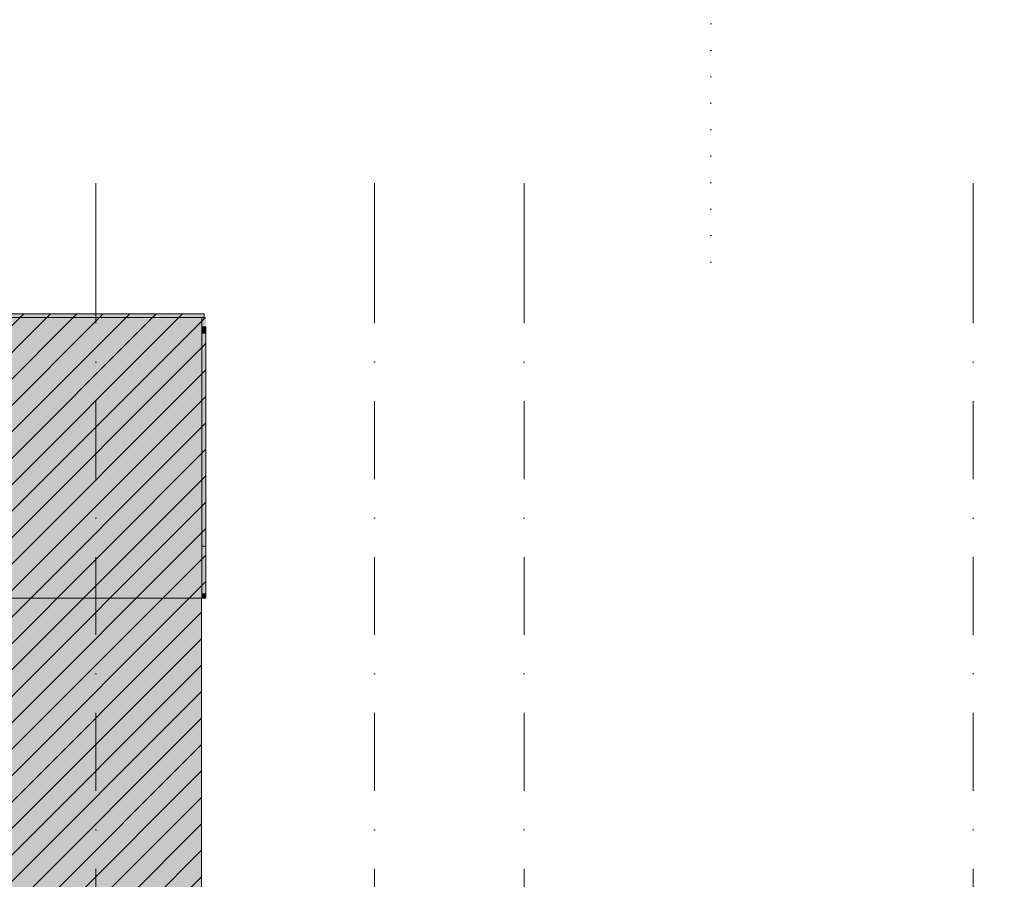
# Model space of a CAD drawing. Header units: millimetres. Extents: x -194 to 1012562, y 0 to 44349.
# Tile 42 of 97: x 57590 to 73383, y 23496 to 37287. Entities that reach past the tile are written whole.
import ezdxf
from ezdxf.enums import TextEntityAlignment as Align

# ---------------------------------------------------------------- set-up
doc = ezdxf.new("R2010")
doc.units = ezdxf.units.MM
doc.header["$MEASUREMENT"] = 0
doc.linetypes.add('streep-punt', pattern=[2500, 1250, -625, 0, -625])
for name, color, linetype in [('21_0 NC Buitenwanden', 7, 'Continuous'), ('New_0 2D arcering', 7, 'Continuous'), ('New_IFC Appartementen', 7, 'Continuous'), ('New_IFC Appartementen 2D arcering', 7, 'Continuous'), ('Stramien', 7, 'Continuous')]:
    doc.layers.add(name, color=color, linetype=linetype)
doc.styles.add('GENERATED_STYLE_1', font='arial.ttf')
pattern_1 = [(45, (76178.77, 8236.6), (-212.132, 212.132), [])]

# ---------------------------------------------------------------- blocks, each defined once
blk = doc.blocks.new('Section Element_19_7', base_point=(76179, 8237))
at = {"layer": '21_0 NC Buitenwanden', "color": 2, "linetype": 'Continuous', "lineweight": 0}
blk.add_line((60508, 25237), (60508, 23152), dxfattribs=at)
blk = doc.blocks.new('Section Element_21_7', base_point=(76179, 8237))
at = {"layer": '21_0 NC Buitenwanden', "color": 2, "linetype": 'Continuous', "lineweight": 0}
blk.add_line((60508, 28007), (60508, 25237), dxfattribs=at)
blk = doc.blocks.new('Section Element_621_7', base_point=(76179, 8237))
at = {"layer": 'New_IFC Appartementen 2D arcering', "linetype": 'Continuous', "lineweight": 0, "true_color": 0x1e2122}
blk.add_hatch(color=250, dxfattribs=at).paths.add_polyline_path([(36828, 32450), (60509, 32450), (60509, 32507), (36828, 32507)])
at = {"layer": 'New_IFC Appartementen', "color": 2, "linetype": 'Continuous', "lineweight": 0}
for p, q in [((60509, 28007), (60509, 32507)), ((48373, 28007), (60508, 28007)), ((60508, 28007), (60509, 28007))]:
    blk.add_line(p, q, dxfattribs=at)
blk = doc.blocks.new('Section Element_624_7', base_point=(76179, 8237))
at = {"layer": 'New_IFC Appartementen 2D arcering', "linetype": 'Continuous', "lineweight": 0, "true_color": 0x1e2122}
blk.add_hatch(color=250, dxfattribs=at).paths.add_polyline_path([(60577, 32257), (60512, 32257), (60512, 28842), (60577, 28842)])
at = {"layer": 'New_IFC Appartementen', "color": 9, "linetype": 'Continuous', "lineweight": 0}
for p, q in [((60577, 32257), (60512, 32257)), ((60512, 32257), (60512, 28842)), ((60577, 32257), (60577, 28842))]:
    blk.add_line(p, q, dxfattribs=at)
blk = doc.blocks.new('Section Element_625_7', base_point=(76179, 8237))
at = {"layer": 'New_IFC Appartementen 2D arcering', "linetype": 'Continuous', "lineweight": 0, "true_color": 0x1e2122}
blk.add_hatch(color=250, dxfattribs=at).paths.add_polyline_path([(60512, 28007), (60577, 28007), (60577, 28077), (60512, 28077)])
at = {"layer": 'New_IFC Appartementen', "color": 9, "linetype": 'Continuous', "lineweight": 0}
for p, q in [((60512, 28007), (60512, 28077)), ((60577, 28007), (60512, 28007)), ((60577, 28077), (60577, 28007))]:
    blk.add_line(p, q, dxfattribs=at)
blk = doc.blocks.new('Section Element_626_7', base_point=(76179, 8237))
at = {"layer": 'New_IFC Appartementen 2D arcering', "linetype": 'Continuous', "lineweight": 0, "true_color": 0x1e2122}
blk.add_hatch(color=250, dxfattribs=at).paths.add_polyline_path([(60577, 28842), (60512, 28842), (60512, 28077), (60577, 28077)])
at = {"layer": 'New_IFC Appartementen', "color": 9, "linetype": 'Continuous', "lineweight": 0}
for p, q in [((60577, 28842), (60512, 28842)), ((60512, 28842), (60512, 28077)), ((60577, 28842), (60577, 28077)), ((60577, 28077), (60512, 28077))]:
    blk.add_line(p, q, dxfattribs=at)
blk = doc.blocks.new('Section Element_643_7', base_point=(76179, 8237))
at = {"layer": 'New_IFC Appartementen', "color": 2, "linetype": 'Continuous', "lineweight": 0}
for p, q in [((36788, 32567), (60549, 32567)), ((60549, 32507), (60549, 32567)), ((36788, 32507), (60549, 32507))]:
    blk.add_line(p, q, dxfattribs=at)
blk = doc.blocks.new('Section Element_644_7', base_point=(76179, 8237))
at = {"layer": 'New_IFC Appartementen 2D arcering', "linetype": 'Continuous', "lineweight": 0, "true_color": 0x1e2122}
blk.add_hatch(color=250, dxfattribs=at).paths.add_polyline_path([(60577, 32357), (60509, 32357), (60509, 32257), (60577, 32257)])
at = {"layer": 'New_IFC Appartementen', "color": 9, "linetype": 'Continuous', "lineweight": 0}
for p, q in [((60509, 32357), (60577, 32357)), ((60512, 32257), (60509, 32257)), ((60577, 32357), (60577, 32257))]:
    blk.add_line(p, q, dxfattribs=at)
blk = doc.blocks.new('Standard grid marker[9]_7', base_point=(58813, 34667))
at = {"layer": 'Stramien', "color": 1, "linetype": 'streep-punt', "lineweight": 0}
for p, q in [((58813, 33667), (58813, 34667)), ((58813, 33667), (58813, 4837)), ((58813, 4837), (58813, 3837))]:
    blk.add_line(p, q, dxfattribs=at)
at = {"layer": 'Stramien', "color": 2, "linetype": 'Continuous', "lineweight": 0, "flags": 128}
blk.add_lwpolyline([(58813, 2837, 1), (58813, 3837, 1)], format="xyb", close=True, dxfattribs=at)
at = {"layer": 'Stramien', "color": 1, "linetype": 'streep-punt', "lineweight": 0}
blk.add_point((58813, 4837), dxfattribs=at)
blk.add_point((58813, 4837), dxfattribs=at)
at = {"layer": 'Stramien', "color": 2, "lineweight": 0, "style": 'GENERATED_STYLE_1'}
blk.add_attdef('AC_MarkerText_1', text='', height=350, rotation=360, dxfattribs=at).set_placement((58813, 3512), align=Align.TOP_CENTER)
blk = doc.blocks.new('Standard grid marker[10]_7', base_point=(63283, 34667))
at = {"layer": 'Stramien', "color": 1, "linetype": 'streep-punt', "lineweight": 0}
for p, q in [((63283, 33667), (63283, 34667)), ((63283, 33667), (63283, 4837)), ((63283, 4837), (63283, 3837))]:
    blk.add_line(p, q, dxfattribs=at)
at = {"layer": 'Stramien', "color": 2, "linetype": 'Continuous', "lineweight": 0, "flags": 128}
blk.add_lwpolyline([(63283, 2837, 1), (63283, 3837, 1)], format="xyb", close=True, dxfattribs=at)
at = {"layer": 'Stramien', "color": 1, "linetype": 'streep-punt', "lineweight": 0}
blk.add_point((63283, 4837), dxfattribs=at)
blk.add_point((63283, 4837), dxfattribs=at)
at = {"layer": 'Stramien', "color": 2, "lineweight": 0, "style": 'GENERATED_STYLE_1'}
blk.add_attdef('AC_MarkerText_1', text='', height=350, rotation=360, dxfattribs=at).set_placement((63283, 3512), align=Align.TOP_CENTER)
blk = doc.blocks.new('Standard grid marker[11]_7', base_point=(65683, 34667))
at = {"layer": 'Stramien', "color": 1, "linetype": 'streep-punt', "lineweight": 0}
for p, q in [((65683, 33667), (65683, 34667)), ((65683, 33667), (65683, 4837)), ((65683, 4837), (65683, 3837))]:
    blk.add_line(p, q, dxfattribs=at)
at = {"layer": 'Stramien', "color": 2, "linetype": 'Continuous', "lineweight": 0, "flags": 128}
blk.add_lwpolyline([(65683, 2837, 1), (65683, 3837, 1)], format="xyb", close=True, dxfattribs=at)
at = {"layer": 'Stramien', "color": 1, "linetype": 'streep-punt', "lineweight": 0}
blk.add_point((65683, 4837), dxfattribs=at)
blk.add_point((65683, 4837), dxfattribs=at)
at = {"layer": 'Stramien', "color": 2, "lineweight": 0, "style": 'GENERATED_STYLE_1'}
blk.add_attdef('AC_MarkerText_1', text='', height=350, rotation=360, dxfattribs=at).set_placement((65683, 3512), align=Align.TOP_CENTER)
blk = doc.blocks.new('Standard grid marker[12]_7', base_point=(72883, 34667))
at = {"layer": 'Stramien', "color": 1, "linetype": 'streep-punt', "lineweight": 0}
for p, q in [((72883, 33667), (72883, 34667)), ((72883, 33667), (72883, 4837)), ((72883, 4837), (72883, 3837))]:
    blk.add_line(p, q, dxfattribs=at)
at = {"layer": 'Stramien', "color": 2, "linetype": 'Continuous', "lineweight": 0, "flags": 128}
blk.add_lwpolyline([(72883, 2837, 1), (72883, 3837, 1)], format="xyb", close=True, dxfattribs=at)
at = {"layer": 'Stramien', "color": 1, "linetype": 'streep-punt', "lineweight": 0}
blk.add_point((72883, 4837), dxfattribs=at)
blk.add_point((72883, 4837), dxfattribs=at)
at = {"layer": 'Stramien', "color": 2, "lineweight": 0, "style": 'GENERATED_STYLE_1'}
blk.add_attdef('AC_MarkerText_1', text='', height=350, rotation=360, dxfattribs=at).set_placement((72883, 3512), align=Align.TOP_CENTER)

msp = doc.modelspace()

# ---------------------------------------------------------------- hatches: boundary and pattern name
at = {"layer": 'New_0 2D arcering', "linetype": 'Continuous', "lineweight": 0, "true_color": 0x3c4244}
h = msp.add_hatch(dxfattribs=at)
h.set_pattern_fill('940_Diagonaal_300_0007', color=149, style=0, pattern_type=2)
h.set_pattern_definition(pattern_1)
h.paths.add_polyline_path([(68673, 37286.6), (68673, 33239.7), (68673.3, 33239.7)])
h = msp.add_hatch(dxfattribs=at)
h.set_pattern_fill('940_Diagonaal_300_0007', color=149, style=0, pattern_type=2)
h.set_pattern_definition(pattern_1)
h.paths.add_polyline_path([(19907.9, 29466.6), (19962.9, 29466.6), (19962.9, 16726.6), (32073.3, 16726.6), (32073.3, 16926.6), (48372.9, 16926.6), (48372.6, 16730.4), (55853, 16722.5), (55853, 19786.6), (55823, 19786.6), (55823, 19811.6), (57962.9, 19811.6), (57962.9, 23126.6), (57932.9, 23126.6), (57932.9, 23151.6), (60507.9, 23151.6), (60507.9, 28006.6), (60576.8, 28006.6), (60576.8, 32506.6), (60548.9, 32506.6), (60548.9, 32566.6), (43637.9, 32566.6), (43637.9, 33106.6), (43692.9, 33106.6), (43692.9, 33166.6), (36772.9, 33166.6), (36772.9, 33106.6), (36827.9, 33106.6), (36827.9, 32566.6), (36787.9, 32566.6), (36787.9, 32506.6), (36827.9, 32506.6), (36827.9, 31236.6), (34834.9, 31236.6), (34834.9, 30936.6), (36827.9, 30936.6), (36827.9, 29526.6), (19907.9, 29526.6)])
at = {"layer": 'New_0 2D arcering', "linetype": 'Continuous', "lineweight": 0, "true_color": 0x686b6c}
for points in [[(19907.9, 29466.6), (19962.9, 29466.6), (19962.9, 16726.6), (32073.3, 16726.6), (32073.3, 16926.6), (48372.9, 16926.6), (48372.6, 16730.4), (55853, 16722.5), (55853, 19786.6), (55823, 19786.6), (55823, 19811.6), (57962.9, 19811.6), (57962.9, 23126.6), (57932.9, 23126.6), (57932.9, 23151.6), (60507.9, 23151.6), (60507.9, 28006.6), (60576.8, 28006.6), (60576.8, 32506.6), (60548.9, 32506.6), (60548.9, 32566.6), (43637.9, 32566.6), (43637.9, 33106.6), (43692.9, 33106.6), (43692.9, 33166.6), (36772.9, 33166.6), (36772.9, 33106.6), (36827.9, 33106.6), (36827.9, 32566.6), (36787.9, 32566.6), (36787.9, 32506.6), (36827.9, 32506.6), (36827.9, 31236.6), (34834.9, 31236.6), (34834.9, 30936.6), (36827.9, 30936.6), (36827.9, 29526.6), (19907.9, 29526.6)], [(52677.9, 31531.6), (53707.9, 31531.6), (53707.9, 31506.6), (53677.9, 31506.6), (53677.9, 30936.6), (53677.9, 28876.6), (53677.9, 28531.6), (60508.9, 28531.6), (60508.9, 32566.6), (52677.9, 32566.6)]]:
    msp.add_hatch(color=251, dxfattribs=at).paths.add_polyline_path(points)

# ---------------------------------------------------------------- block references
at = {"layer": '21_0 NC Buitenwanden', "lineweight": 0}
for name in ['Section Element_21_7', 'Section Element_19_7']:
    msp.add_blockref(name, (76178.8, 8236.6), dxfattribs=at)
at = {"layer": 'New_IFC Appartementen', "lineweight": 0}
for name in ['Section Element_643_7', 'Section Element_621_7', 'Section Element_644_7', 'Section Element_624_7', 'Section Element_626_7', 'Section Element_625_7']:
    msp.add_blockref(name, (76178.8, 8236.6), dxfattribs=at)
at = {"layer": 'Stramien', "color": 1, "linetype": 'Continuous', "lineweight": 0}
for name, p, values in [('Standard grid marker[9]_7', (58812.9, 34666.6), {'AC_MarkerText_1': 'J'}), ('Standard grid marker[10]_7', (63282.9, 34666.6), {'AC_MarkerText_1': 'D'}), ('Standard grid marker[11]_7', (65682.9, 34666.6), {'AC_MarkerText_1': 'B'}), ('Standard grid marker[12]_7', (72882.9, 34666.6), {'AC_MarkerText_1': 'A'})]:
    msp.add_blockref(name, p, dxfattribs=at).add_auto_attribs(values)

doc.saveas('drawing.dxf')
